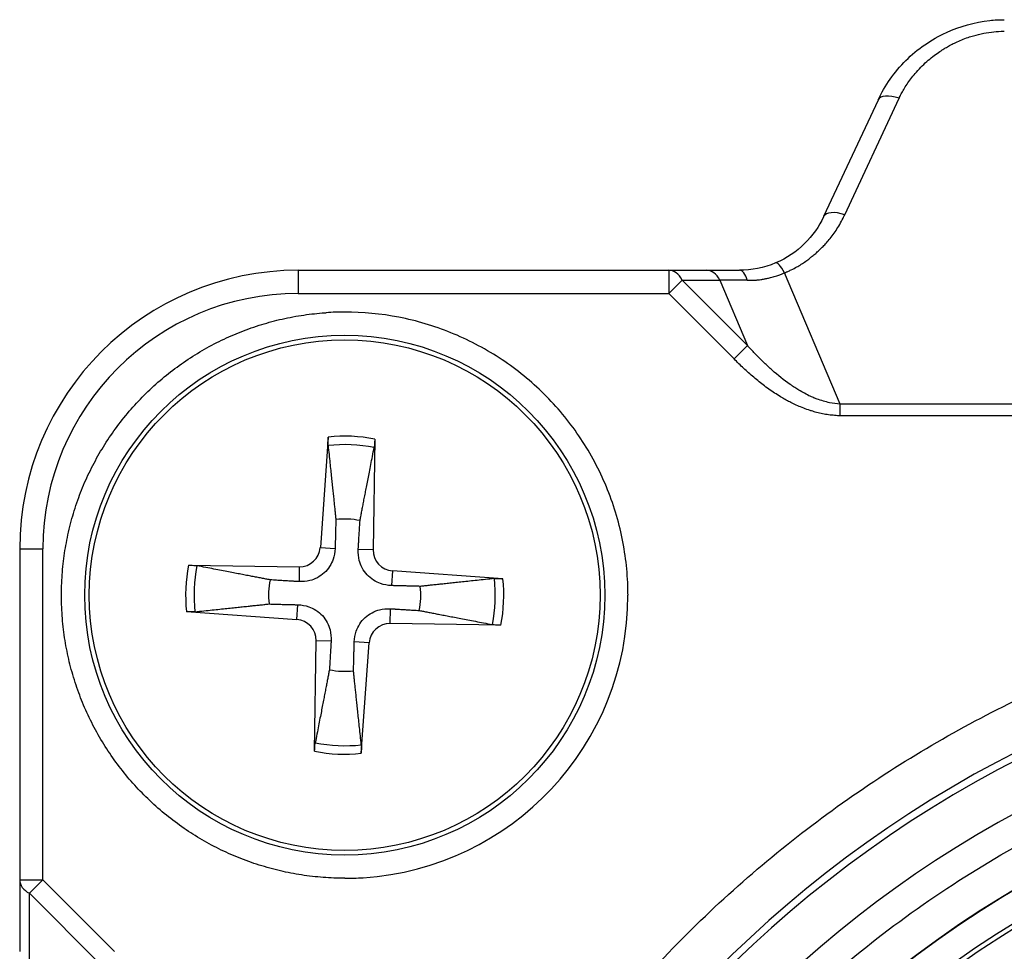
# Model space of a CAD drawing. Header units: millimetres. Extents: x 0 to 2376, y 0 to 1680.
# Tile 27 of 56: x 1139 to 1149, y 748 to 758. Entities that reach past the tile are written whole.
import ezdxf

# ---------------------------------------------------------------- set-up
doc = ezdxf.new("R2010")
doc.units = ezdxf.units.MM
doc.header["$LTSCALE"] = 0.2

# ---------------------------------------------------------------- blocks, each defined once
blk = doc.blocks.new('A$Cdbfcb4cb')
for p, q in [((-102.256, 59.334), (-102.842, 58.078)), ((-102.615, 58.097), (-102.03, 59.353)), ((-108.5, 57.5), (-104.105, 57.5)), ((-108.5, 57.5), (-108.5, 57.25)), ((-104.511, 57.5), (-104.511, 57.25)), ((-102.664, 56.058), (-103.262, 57.473)), ((-104.511, 57.25), (-104.367, 57.394)), ((-104.367, 57.394), (-103.961, 57.394)), ((-103.663, 56.69), (-104.367, 57.394)), ((-103.961, 57.394), (-103.663, 56.69)), ((-108.5, 57.25), (-104.511, 57.25)), ((-103.807, 56.546), (-104.511, 57.25)), ((-103.807, 56.546), (-103.663, 56.69)), ((-103.479, 56.5), (-103.478, 56.5)), ((-87.336, 56.058), (-102.664, 56.058)), ((-87.336, 55.933), (-102.664, 55.933)), ((-108.177, 55.703), (-108.262, 54.514)), ((-107.676, 55.682), (-107.694, 54.49)), ((-108.262, 54.514), (-108.103, 54.503)), ((-111.5, 54.5), (-111.5, 50.163)), ((-111.5, 54.5), (-111.25, 54.5)), ((-111.25, 50.933), (-111.25, 54.5)), ((-107.694, 54.49), (-107.854, 54.492)), ((-109.682, 54.324), (-108.49, 54.306)), ((-108.49, 54.306), (-108.492, 54.146)), ((-107.486, 54.262), (-107.497, 54.103)), ((-106.297, 54.177), (-107.486, 54.262)), ((-108.514, 53.738), (-108.503, 53.897)), ((-109.703, 53.823), (-108.514, 53.738)), ((-107.51, 53.694), (-107.508, 53.854)), ((-106.318, 53.676), (-107.51, 53.694)), ((-108.324, 52.318), (-108.306, 53.51)), ((-108.306, 53.51), (-108.146, 53.508)), ((-107.738, 53.486), (-107.897, 53.497)), ((-107.823, 52.297), (-107.738, 53.486)), ((-111.5, 50.933), (-111.25, 50.933)), ((-111.394, 50.789), (-111.25, 50.933)), ((-111.25, 50.933), (-110.48, 50.163)), ((-111.394, 50.019), (-111.394, 50.789)), ((-111.394, 50.789), (-110.625, 50.019))]:
    blk.add_line(p, q)
for centre, radius in [((-108, 54), 2.8), ((-108, 54), 2.75), ((-95, 41), 11.407), ((-95, 41), 11.403), ((-95, 41), 11.099), ((-95, 41), 11.051)]:
    blk.add_circle(centre, radius)
for centre, radius, start, end in [((-108.5, 54.5), 3, 90, 180), ((-108.5, 54.5), 2.75, 90, 180), ((-107.999, 54), 3.05, 90.0208, 93.7768), ((-108, 54), 1.713, 79.1105, 95.9474), ((-108, 54), 1.622, 78.7211, 96.3368), ((-108, 54), 0.82, 78.4144, 96.6435), ((-108.487, 54.531), 0.225, 269.141, 355.9169), ((-107.469, 54.487), 0.225, 179.141, 265.9169), ((-108, 54), 1.713, 169.1105, 185.9474), ((-108, 54), 1.622, 168.7211, 186.3368), ((-108, 54), 0.82, 168.4144, 186.6435), ((-108, 54), 0.82, 348.4144, 6.6435), ((-108, 54), 1.622, 348.7211, 6.3368), ((-108, 54), 1.713, 349.1105, 5.9474), ((-108.531, 53.513), 0.225, 359.141, 85.9169), ((-107.513, 53.469), 0.225, 89.141, 175.9169), ((-108, 54), 0.82, 258.4144, 276.6435), ((-95, 41), 12.697, 114.3067, 65.6933), ((-108, 54), 1.622, 258.7211, 276.3368), ((-95, 41), 12.619, 114.4631, 65.5369), ((-108, 54), 1.713, 259.1105, 275.9474), ((-108.002, 54), 3.05, 270.0414, 273.7974)]:
    blk.add_arc(centre, radius, start, end)
for centre, major_axis, ratio, start_param, end_param in [((-102.03, 59.228), (-0.227, 0.106), 0.463622, 4.925356, 6.281589), ((-102.03, 59.228), (-0.227, 0.106), 0.463622, 6.281589, 6.283197), ((-102.615, 57.972), (-0.227, 0.106), 0.463623, 4.925249, 6.283186), ((-103.262, 57.349), (-0.097, 0.23), 0.219148, 5.190847, 6.28309), ((-104.511, 57.25), (0, 0.25), 0.707107, 5.327869, 6.283185), ((-104.105, 57.25), (0, 0.25), 0.707099, 5.327996, 6.283404), ((-103.748, 57.25), (0, 0.25), 0.406619, 5.322626, 6.283195), ((-103.387, 57.326), (0.815, -0.039), 0.070209, 1.921679, 2.353894), ((-102.664, 55.933), (0, 0.25), 0.000128, 4.712135, 5.235793), ((-107.999, 54), (-0.854, -2.928), 0.999907, 0.348984, 1.854647), ((-95, 41), (2.909, -11.765), 0.999998, 3.326169, 6.040807), ((-111.25, 50.933), (-0.25, 0), 0.707107, 0, 0.955322)]:
    blk.add_ellipse(centre, major_axis=major_axis, ratio=ratio, start_param=start_param, end_param=end_param)
for points, knots in [([(-102.256, 59.335), (-102.183, 59.49), (-102.081, 59.636), (-101.833, 59.883), (-101.683, 59.988), (-101.375, 60.128), (-101.215, 60.173), (-101.002, 60.197), (-100.949, 60.2), (-100.897, 60.2)], [0.0001245, 0.0001245, 0.0001245, 0.0001245, 0.0560186, 0.0560186, 0.1109953, 0.1109953, 0.159701, 0.159701, 0.1754776, 0.1754776, 0.1754776, 0.1754776]), ([(-102.03, 59.353), (-102.028, 59.357), (-102.026, 59.362), (-102.017, 59.38), (-102.009, 59.395), (-101.992, 59.427), (-101.982, 59.444), (-101.96, 59.48), (-101.948, 59.499), (-101.922, 59.537), (-101.908, 59.556), (-101.877, 59.596), (-101.861, 59.616), (-101.843, 59.636), (-101.822, 59.66), (-101.801, 59.682), (-101.758, 59.724), (-101.736, 59.744), (-101.693, 59.781), (-101.672, 59.798), (-101.631, 59.829), (-101.611, 59.843), (-101.587, 59.859), (-101.583, 59.862), (-101.578, 59.865), (-101.57, 59.871), (-101.56, 59.877), (-101.54, 59.89), (-101.531, 59.895), (-101.506, 59.91), (-101.49, 59.919), (-101.456, 59.937), (-101.437, 59.946), (-101.398, 59.965), (-101.377, 59.974), (-101.333, 59.992), (-101.309, 60.001), (-101.275, 60.013), (-101.266, 60.016), (-101.256, 60.019), (-101.219, 60.03), (-101.183, 60.04), (-101.109, 60.056), (-101.072, 60.062), (-101.001, 60.071), (-100.966, 60.073), (-100.92, 60.075), (-100.908, 60.075), (-100.897, 60.075)], [0, 0, 0, 0, 0.016044, 0.016044, 0.066846, 0.066846, 0.115364, 0.115364, 0.162456, 0.162456, 0.207233, 0.207233, 0.25, 0.25, 0.25, 0.304221, 0.304221, 0.362282, 0.362282, 0.42244, 0.42244, 0.484544, 0.484544, 0.5, 0.5, 0.5, 0.542514, 0.542514, 0.573393, 0.573393, 0.617545, 0.617545, 0.658397, 0.658397, 0.698015, 0.698015, 0.735807, 0.735807, 0.75, 0.75, 0.75, 0.823858, 0.823858, 0.89999, 0.89999, 0.973745, 0.973745, 1, 1, 1, 1]), ([(-103.262, 57.473), (-103.257, 57.476), (-103.25, 57.479), (-103.241, 57.482), (-103.233, 57.486), (-103.223, 57.491), (-103.211, 57.496), (-103.205, 57.499), (-103.198, 57.502), (-103.192, 57.505), (-103.169, 57.515), (-103.149, 57.526), (-103.131, 57.536), (-103.124, 57.54), (-103.117, 57.544), (-103.108, 57.549), (-103.076, 57.569), (-103.042, 57.591), (-103.013, 57.614), (-103.006, 57.619), (-103, 57.624), (-102.992, 57.63), (-102.984, 57.636), (-102.975, 57.643), (-102.964, 57.652), (-102.953, 57.661), (-102.941, 57.671), (-102.928, 57.682), (-102.916, 57.692), (-102.904, 57.704), (-102.896, 57.711), (-102.883, 57.724), (-102.874, 57.732), (-102.864, 57.742), (-102.854, 57.752), (-102.843, 57.763), (-102.831, 57.776), (-102.819, 57.789), (-102.806, 57.803), (-102.793, 57.819), (-102.779, 57.835), (-102.765, 57.852), (-102.75, 57.872), (-102.737, 57.89), (-102.723, 57.909), (-102.709, 57.93), (-102.696, 57.95), (-102.682, 57.971), (-102.669, 57.994), (-102.656, 58.016), (-102.644, 58.039), (-102.632, 58.063), (-102.626, 58.074), (-102.621, 58.085), (-102.615, 58.097)], [0, 0, 0, 0, 0.056027, 0.056027, 0.056027, 0.112989, 0.112989, 0.112989, 0.142857, 0.142857, 0.142857, 0.245674, 0.245674, 0.245674, 0.285714, 0.285714, 0.285714, 0.428571, 0.428571, 0.428571, 0.464741, 0.464741, 0.464741, 0.501301, 0.501301, 0.501301, 0.53837, 0.53837, 0.53837, 0.571429, 0.571429, 0.571429, 0.633292, 0.633292, 0.633292, 0.695345, 0.695345, 0.695345, 0.756715, 0.756715, 0.756715, 0.817536, 0.817536, 0.817536, 0.873267, 0.873267, 0.873267, 0.926721, 0.926721, 0.926721, 0.977119, 0.977119, 0.977119, 1, 1, 1, 1]), ([(-104.105, 57.5), (-104.089, 57.5), (-104.071, 57.5), (-104.034, 57.5), (-104.014, 57.5), (-103.976, 57.5), (-103.957, 57.5), (-103.938, 57.5), (-103.92, 57.5), (-103.903, 57.5), (-103.87, 57.5), (-103.855, 57.5), (-103.827, 57.5), (-103.814, 57.5), (-103.791, 57.5), (-103.781, 57.5), (-103.765, 57.5), (-103.758, 57.5), (-103.751, 57.5), (-103.75, 57.5), (-103.748, 57.5)], [-1, -1, -1, -1, -0.8148415, -0.8148415, -0.6405003, -0.6405003, -0.5, -0.5, -0.5, -0.4096576, -0.4096576, -0.3168156, -0.3168156, -0.2216691, -0.2216691, -0.1259627, -0.1259627, -0.030132, -0.030132, -0.0000023, -0.0000023, -0.0000023, -0.0000023]), ([(-103.665, 57.393), (-103.652, 57.393), (-103.64, 57.393), (-103.615, 57.393), (-103.602, 57.393), (-103.587, 57.394), (-103.584, 57.394), (-103.576, 57.394), (-103.574, 57.395), (-103.569, 57.395), (-103.568, 57.395), (-103.562, 57.396), (-103.555, 57.396), (-103.539, 57.398), (-103.529, 57.399), (-103.507, 57.403), (-103.494, 57.405), (-103.475, 57.408), (-103.47, 57.409), (-103.465, 57.41), (-103.465, 57.41), (-103.45, 57.413), (-103.438, 57.416), (-103.417, 57.42), (-103.409, 57.422), (-103.382, 57.43), (-103.364, 57.435), (-103.332, 57.445), (-103.318, 57.45), (-103.293, 57.46), (-103.282, 57.464), (-103.269, 57.47), (-103.265, 57.472), (-103.262, 57.473)], [0.0000007, 0.0000007, 0.0000007, 0.0000007, 0.1067776, 0.1067776, 0.2180706, 0.2180706, 0.25, 0.25, 0.2883185, 0.2883185, 0.3077335, 0.3077335, 0.3651108, 0.3651108, 0.4220562, 0.4220562, 0.477913, 0.477913, 0.4970688, 0.4970688, 0.5, 0.5, 0.5638254, 0.5638254, 0.6106792, 0.6106792, 0.7239731, 0.7239731, 0.8374616, 0.8374616, 0.9501573, 0.9501573, 0.9999755, 0.9999755, 0.9999755, 0.9999755]), ([(-104.949, 54), (-104.949, 54.033), (-104.953, 54.262), (-105.008, 54.685), (-105.194, 55.244), (-105.483, 55.757), (-105.865, 56.206), (-106.326, 56.573), (-106.849, 56.845), (-107.414, 57.013), (-107.805, 57.05), (-108, 57.05)], [0.4893435, 0.4893435, 0.4893435, 0.4893435, 0.5, 0.5625, 0.625, 0.6875, 0.75, 0.8125, 0.875, 0.9375, 1, 1, 1, 1]), ([(-108, 50.95), (-108.078, 50.95), (-108.154, 50.953), (-108.309, 50.965), (-108.388, 50.974), (-108.541, 50.998), (-108.617, 51.012), (-108.769, 51.048), (-108.845, 51.069), (-108.996, 51.116), (-109.071, 51.143), (-109.216, 51.202), (-109.286, 51.233), (-109.425, 51.302), (-109.494, 51.339), (-109.627, 51.419), (-109.691, 51.46), (-109.818, 51.55), (-109.881, 51.598), (-110.004, 51.699), (-110.063, 51.752), (-110.176, 51.862), (-110.23, 51.917), (-110.333, 52.033), (-110.382, 52.094), (-110.476, 52.217), (-110.521, 52.28), (-110.605, 52.411), (-110.646, 52.479), (-110.721, 52.618), (-110.756, 52.69), (-110.82, 52.833), (-110.848, 52.904), (-110.9, 53.05), (-110.924, 53.125), (-110.964, 53.274), (-110.981, 53.349), (-111.011, 53.502), (-111.022, 53.581), (-111.04, 53.739), (-111.046, 53.819), (-111.051, 53.978), (-111.05, 54.054), (-111.044, 54.21), (-111.038, 54.288), (-111.019, 54.442), (-111.007, 54.518), (-110.977, 54.671), (-110.959, 54.748), (-110.916, 54.901), (-110.892, 54.976), (-110.838, 55.124), (-110.809, 55.195), (-110.744, 55.336), (-110.709, 55.406), (-110.634, 55.542), (-110.594, 55.608), (-110.508, 55.738), (-110.463, 55.802), (-110.365, 55.928), (-110.314, 55.989), (-110.208, 56.106), (-110.154, 56.161), (-110.041, 56.268), (-109.982, 56.32), (-109.86, 56.418), (-109.798, 56.464), (-109.67, 56.553), (-109.604, 56.596), (-109.467, 56.675), (-109.397, 56.713), (-109.256, 56.78), (-109.187, 56.811), (-109.043, 56.867), (-108.969, 56.893), (-108.821, 56.938), (-108.748, 56.958), (-108.596, 56.992), (-108.518, 57.007), (-108.365, 57.029), (-108.289, 57.037), (-108.209, 57.043), (-108.204, 57.043), (-108.2, 57.043)], [0, 0, 0, 0, 0.024368, 0.024368, 0.049526, 0.049526, 0.074329, 0.074329, 0.099664, 0.099664, 0.125, 0.125, 0.149411, 0.149411, 0.174558, 0.174558, 0.19928, 0.19928, 0.22464, 0.22464, 0.25, 0.25, 0.27435, 0.27435, 0.299513, 0.299513, 0.324267, 0.324267, 0.349634, 0.349634, 0.375, 0.375, 0.399348, 0.399348, 0.424511, 0.424511, 0.44915, 0.44915, 0.474575, 0.474575, 0.5, 0.5, 0.524317, 0.524317, 0.549488, 0.549488, 0.574251, 0.574251, 0.599625, 0.599625, 0.625, 0.625, 0.649547, 0.649547, 0.67466, 0.67466, 0.699484, 0.699484, 0.724742, 0.724742, 0.75, 0.75, 0.774437, 0.774437, 0.799578, 0.799578, 0.824459, 0.824459, 0.84973, 0.84973, 0.875, 0.875, 0.899172, 0.899172, 0.924379, 0.924379, 0.948912, 0.948912, 0.974456, 0.974456, 0.998585, 0.998585, 1, 1, 1, 1]), ([(-102.664, 56.058), (-102.702, 56.06), (-102.74, 56.066), (-102.823, 56.083), (-102.868, 56.097), (-102.919, 56.115), (-102.925, 56.117), (-102.935, 56.121), (-102.939, 56.123), (-102.943, 56.124), (-102.955, 56.129), (-102.969, 56.135), (-103.004, 56.151), (-103.025, 56.162), (-103.068, 56.185), (-103.088, 56.196), (-103.124, 56.218), (-103.138, 56.227), (-103.169, 56.247), (-103.185, 56.258), (-103.202, 56.27), (-103.27, 56.317), (-103.334, 56.369), (-103.397, 56.424), (-103.425, 56.449), (-103.454, 56.476), (-103.512, 56.532), (-103.541, 56.561), (-103.599, 56.621), (-103.628, 56.651), (-103.659, 56.685), (-103.661, 56.688), (-103.663, 56.69)], [0, 0, 0, 0, 0.1004732, 0.1004732, 0.2223417, 0.2223417, 0.2390008, 0.2390008, 0.25, 0.25, 0.25, 0.3099072, 0.3099072, 0.3767587, 0.3767587, 0.4303095, 0.4303095, 0.4644749, 0.4644749, 0.5, 0.5, 0.5, 0.7, 0.7, 0.7, 0.8021976, 0.8021976, 0.9010988, 0.9010988, 0.9930596, 0.9930596, 1, 1, 1, 1]), ([(-102.664, 55.933), (-102.682, 55.933), (-102.702, 55.934), (-102.725, 55.936), (-102.745, 55.938), (-102.766, 55.94), (-102.79, 55.943), (-102.81, 55.946), (-102.832, 55.95), (-102.855, 55.954), (-102.875, 55.958), (-102.896, 55.963), (-102.918, 55.969), (-102.936, 55.974), (-102.955, 55.979), (-102.974, 55.985), (-102.979, 55.986), (-102.984, 55.988), (-102.988, 55.99), (-103.013, 55.997), (-103.036, 56.006), (-103.057, 56.014), (-103.08, 56.023), (-103.101, 56.032), (-103.121, 56.04), (-103.142, 56.05), (-103.162, 56.059), (-103.18, 56.068), (-103.199, 56.077), (-103.215, 56.086), (-103.231, 56.094), (-103.25, 56.104), (-103.266, 56.114), (-103.281, 56.122), (-103.284, 56.124), (-103.286, 56.125), (-103.291, 56.128), (-103.333, 56.153), (-103.376, 56.181), (-103.417, 56.209), (-103.459, 56.238), (-103.499, 56.269), (-103.538, 56.3), (-103.577, 56.331), (-103.614, 56.363), (-103.65, 56.395), (-103.687, 56.428), (-103.722, 56.461), (-103.755, 56.493), (-103.773, 56.511), (-103.79, 56.528), (-103.807, 56.546)], [-0.9999999, -0.9999999, -0.9999999, -0.9999999, -0.9368938, -0.9368938, -0.9368938, -0.8821459, -0.8821459, -0.8821459, -0.834415, -0.834415, -0.834415, -0.7930511, -0.7930511, -0.7930511, -0.7584135, -0.7584135, -0.7584135, -0.75, -0.75, -0.75, -0.7074802, -0.7074802, -0.7074802, -0.662887, -0.662887, -0.662887, -0.6153095, -0.6153095, -0.6153095, -0.567732, -0.567732, -0.567732, -0.5104428, -0.5104428, -0.5104428, -0.5, -0.5, -0.5, -0.3936305, -0.3936305, -0.3936305, -0.2839086, -0.2839086, -0.2839086, -0.1727713, -0.1727713, -0.1727713, -0.0599063, -0.0599063, -0.0599063, -0.0000004, -0.0000004, -0.0000004, -0.0000004]), ([(-108.179, 55.612), (-108.18, 55.617), (-108.18, 55.624), (-108.18, 55.64), (-108.18, 55.652), (-108.179, 55.676), (-108.178, 55.691), (-108.177, 55.703)], [0.03461837, 0.03461837, 0.03461837, 0.03461837, 0.03765262, 0.03765262, 0.04141077, 0.04141077, 0.04522071, 0.04522071, 0.04522071, 0.04522071]), ([(-107.676, 55.682), (-107.677, 55.669), (-107.677, 55.654), (-107.678, 55.631), (-107.679, 55.618), (-107.681, 55.602), (-107.682, 55.596), (-107.683, 55.591)], [0.01516537, 0.01516537, 0.01516537, 0.01516537, 0.01897531, 0.01897531, 0.02273345, 0.02273345, 0.02576771, 0.02576771, 0.02576771, 0.02576771]), ([(-108.103, 54.503), (-108.105, 54.463), (-108.112, 54.423), (-108.133, 54.362), (-108.146, 54.335), (-108.179, 54.284), (-108.199, 54.26), (-108.242, 54.221), (-108.268, 54.203), (-108.321, 54.174), (-108.349, 54.164), (-108.412, 54.148), (-108.453, 54.144), (-108.492, 54.146)], [-0.06833671, -0.06833671, -0.06833671, -0.06833671, -0.05593592, -0.05593592, -0.04721406, -0.04721406, -0.0384922, -0.0384922, -0.02977033, -0.02977033, -0.02104847, -0.02104847, -0.00864768, -0.00864768, -0.00864768, -0.00864768]), ([(-107.497, 54.103), (-107.537, 54.105), (-107.577, 54.112), (-107.638, 54.133), (-107.665, 54.146), (-107.716, 54.179), (-107.74, 54.199), (-107.779, 54.242), (-107.797, 54.268), (-107.826, 54.321), (-107.836, 54.349), (-107.852, 54.412), (-107.856, 54.453), (-107.854, 54.492)], [-0.06833671, -0.06833671, -0.06833671, -0.06833671, -0.05593592, -0.05593592, -0.04721406, -0.04721406, -0.0384922, -0.0384922, -0.02977033, -0.02977033, -0.02104847, -0.02104847, -0.00864768, -0.00864768, -0.00864768, -0.00864768]), ([(-109.682, 54.324), (-109.669, 54.323), (-109.654, 54.323), (-109.631, 54.322), (-109.618, 54.321), (-109.602, 54.319), (-109.596, 54.318), (-109.591, 54.317)], [0.01516537, 0.01516537, 0.01516537, 0.01516537, 0.01897531, 0.01897531, 0.02273345, 0.02273345, 0.02576771, 0.02576771, 0.02576771, 0.02576771]), ([(-106.388, 54.179), (-106.383, 54.18), (-106.376, 54.18), (-106.36, 54.18), (-106.348, 54.18), (-106.324, 54.179), (-106.309, 54.178), (-106.297, 54.177)], [0.03461837, 0.03461837, 0.03461837, 0.03461837, 0.03765262, 0.03765262, 0.04141077, 0.04141077, 0.04522071, 0.04522071, 0.04522071, 0.04522071]), ([(-108.503, 53.897), (-108.463, 53.895), (-108.423, 53.888), (-108.362, 53.867), (-108.335, 53.854), (-108.284, 53.821), (-108.26, 53.801), (-108.221, 53.758), (-108.203, 53.732), (-108.174, 53.679), (-108.164, 53.651), (-108.148, 53.588), (-108.144, 53.547), (-108.146, 53.508)], [-0.06833671, -0.06833671, -0.06833671, -0.06833671, -0.05593592, -0.05593592, -0.04721406, -0.04721406, -0.0384922, -0.0384922, -0.02977033, -0.02977033, -0.02104847, -0.02104847, -0.00864768, -0.00864768, -0.00864768, -0.00864768]), ([(-109.612, 53.821), (-109.617, 53.82), (-109.624, 53.82), (-109.64, 53.82), (-109.652, 53.82), (-109.676, 53.821), (-109.691, 53.822), (-109.703, 53.823)], [0.03461837, 0.03461837, 0.03461837, 0.03461837, 0.03765262, 0.03765262, 0.04141077, 0.04141077, 0.04522071, 0.04522071, 0.04522071, 0.04522071]), ([(-107.897, 53.497), (-107.895, 53.537), (-107.888, 53.577), (-107.867, 53.638), (-107.854, 53.665), (-107.821, 53.716), (-107.801, 53.74), (-107.758, 53.779), (-107.732, 53.797), (-107.679, 53.826), (-107.651, 53.836), (-107.588, 53.852), (-107.547, 53.856), (-107.508, 53.854)], [-0.06833671, -0.06833671, -0.06833671, -0.06833671, -0.05593592, -0.05593592, -0.04721406, -0.04721406, -0.0384922, -0.0384922, -0.02977033, -0.02977033, -0.02104847, -0.02104847, -0.00864768, -0.00864768, -0.00864768, -0.00864768]), ([(-106.318, 53.676), (-106.331, 53.677), (-106.346, 53.677), (-106.369, 53.678), (-106.382, 53.679), (-106.398, 53.681), (-106.404, 53.682), (-106.409, 53.683)], [0.01516537, 0.01516537, 0.01516537, 0.01516537, 0.01897531, 0.01897531, 0.02273345, 0.02273345, 0.02576771, 0.02576771, 0.02576771, 0.02576771]), ([(-95, 27.803), (-95.722, 27.803), (-96.428, 27.859), (-97.119, 27.971), (-97.835, 28.088), (-98.548, 28.267), (-99.257, 28.508), (-99.981, 28.755), (-100.679, 29.062), (-101.35, 29.431), (-102.026, 29.802), (-102.665, 30.229), (-103.266, 30.712), (-103.863, 31.191), (-104.42, 31.728), (-104.939, 32.322), (-105.446, 32.903), (-105.894, 33.513), (-106.282, 34.153), (-106.662, 34.778), (-106.987, 35.431), (-107.258, 36.111), (-107.524, 36.776), (-107.734, 37.459), (-107.888, 38.158), (-108.043, 38.863), (-108.14, 39.565), (-108.18, 40.264), (-108.22, 40.989), (-108.199, 41.723), (-108.116, 42.468), (-108.031, 43.228), (-107.88, 43.975), (-107.665, 44.711), (-107.448, 45.451), (-107.169, 46.166), (-106.826, 46.857), (-106.487, 47.543), (-106.083, 48.203), (-105.615, 48.837), (-105.157, 49.457), (-104.657, 50.026), (-104.116, 50.543), (-103.587, 51.048), (-103.02, 51.507), (-102.414, 51.918), (-101.821, 52.32), (-101.2, 52.672), (-100.55, 52.974)], [0, 0, 0, 0, 0.0625, 0.0625, 0.0625, 0.125, 0.125, 0.125, 0.1875, 0.1875, 0.1875, 0.25, 0.25, 0.25, 0.3125, 0.3125, 0.3125, 0.375, 0.375, 0.375, 0.4375, 0.4375, 0.4375, 0.5, 0.5, 0.5, 0.5625, 0.5625, 0.5625, 0.625, 0.625, 0.625, 0.6875, 0.6875, 0.6875, 0.75, 0.75, 0.75, 0.8125, 0.8125, 0.8125, 0.875, 0.875, 0.875, 0.9375, 0.9375, 0.9375, 1, 1, 1, 1]), ([(-106.807, 41), (-106.807, 41.741), (-106.742, 42.46), (-106.612, 43.158), (-106.476, 43.892), (-106.264, 44.621), (-105.978, 45.346), (-105.683, 46.091), (-105.315, 46.8), (-104.875, 47.471), (-104.431, 48.149), (-103.922, 48.775), (-103.348, 49.348), (-102.781, 49.916), (-102.148, 50.428), (-101.449, 50.884), (-100.77, 51.326), (-100.069, 51.691), (-99.346, 51.978), (-98.995, 52.116), (-98.629, 52.241), (-98.246, 52.35), (-97.875, 52.456), (-97.509, 52.543), (-97.148, 52.609), (-96.439, 52.741), (-95.723, 52.807), (-95, 52.807)], [0.5, 0.5, 0.5, 0.5, 0.5625, 0.5625, 0.5625, 0.625, 0.625, 0.625, 0.6875, 0.6875, 0.6875, 0.75, 0.75, 0.75, 0.8125, 0.8125, 0.8125, 0.875, 0.875, 0.875, 0.90625, 0.90625, 0.90625, 0.9375, 0.9375, 0.9375, 1, 1, 1, 1]), ([(-108.324, 52.318), (-108.323, 52.331), (-108.323, 52.346), (-108.322, 52.369), (-108.321, 52.382), (-108.319, 52.398), (-108.318, 52.404), (-108.317, 52.409)], [0.01516537, 0.01516537, 0.01516537, 0.01516537, 0.01897531, 0.01897531, 0.02273345, 0.02273345, 0.02576771, 0.02576771, 0.02576771, 0.02576771]), ([(-107.821, 52.388), (-107.82, 52.383), (-107.82, 52.376), (-107.82, 52.36), (-107.82, 52.348), (-107.821, 52.324), (-107.822, 52.309), (-107.823, 52.297)], [0.03461837, 0.03461837, 0.03461837, 0.03461837, 0.03765263, 0.03765263, 0.04141077, 0.04141077, 0.04522071, 0.04522071, 0.04522071, 0.04522071]), ([(-105.651, 41), (-105.651, 41.65), (-105.592, 42.299), (-105.474, 42.938), (-105.412, 43.272), (-105.334, 43.603), (-105.239, 43.929), (-105.231, 43.958), (-105.199, 44.071), (-105.13, 44.293), (-105.083, 44.43), (-105.041, 44.554), (-104.967, 44.758), (-104.92, 44.88), (-104.904, 44.921), (-104.873, 44.998), (-104.776, 45.237), (-104.589, 45.642), (-104.465, 45.88), (-104.273, 46.25), (-104.085, 46.56), (-103.917, 46.818), (-103.834, 46.944), (-103.646, 47.221), (-103.405, 47.541), (-103.269, 47.71), (-103.098, 47.922), (-102.795, 48.265), (-102.599, 48.464), (-102.532, 48.532), (-102.019, 49.044), (-100.888, 49.965), (-99.595, 50.637), (-98.921, 50.904), (-98.835, 50.937), (-98.586, 51.035), (-98.175, 51.172), (-97.927, 51.244), (-97.549, 51.353), (-97.221, 51.425), (-96.947, 51.476), (-96.682, 51.525), (-96.358, 51.575), (-95.974, 51.609), (-95.736, 51.63), (-95.334, 51.65), (-95.086, 51.651), (-95, 51.651)], [0.5, 0.5, 0.5, 0.5, 0.5625, 0.5625, 0.5625, 0.59375, 0.59375, 0.59375, 0.6015625, 0.609375, 0.609375, 0.609375, 0.6171875, 0.625, 0.625, 0.625, 0.640625, 0.65625, 0.65625, 0.65625, 0.6875, 0.6875, 0.6875, 0.703125, 0.71875, 0.71875, 0.71875, 0.734375, 0.75, 0.75, 0.75, 0.8125, 0.875, 0.875, 0.875, 0.890625, 0.90625, 0.90625, 0.90625, 0.9375, 0.9375, 0.9375, 0.96875, 0.96875, 0.96875, 0.984375, 1, 1, 1, 1])]:
    blk.add_open_spline(points, degree=3, knots=knots)
for points in [[(-102.842, 58.077), (-102.94, 57.867), (-103.12, 57.68), (-103.359, 57.579)], [(-103.359, 57.579), (-103.486, 57.525), (-103.621, 57.5), (-103.748, 57.5)]]:
    blk.add_open_spline(points, degree=3)
for points, weights in [([(-108.179, 55.612), (-108.123, 55.083), (-108.095, 54.815)], [1.13335600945, 1.29848760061, 1.32702430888]), ([(-107.835, 54.804), (-107.784, 55.068), (-107.683, 55.591)], [1.3270243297, 1.29848761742, 1.13335601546]), ([(-108.095, 54.815), (-108.1, 54.623), (-108.103, 54.503)], [1, 1.25721835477, 1.49274833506]), ([(-107.854, 54.492), (-107.847, 54.612), (-107.835, 54.804)], [1.49274833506, 1.25721835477, 1]), ([(-108.804, 54.165), (-109.068, 54.216), (-109.591, 54.317)], [1.32702432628, 1.29848761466, 1.13335601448]), ([(-108.492, 54.146), (-108.612, 54.153), (-108.804, 54.165)], [1.49274833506, 1.25721835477, 1]), ([(-107.185, 54.095), (-107.377, 54.1), (-107.497, 54.103)], [1, 1.25721835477, 1.49274833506]), ([(-106.388, 54.179), (-106.917, 54.123), (-107.185, 54.095)], [1.13335600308, 1.2984875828, 1.32702428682]), ([(-109.612, 53.821), (-109.083, 53.877), (-108.815, 53.905)], [1.13335600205, 1.29848757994, 1.32702428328]), ([(-108.815, 53.905), (-108.623, 53.9), (-108.503, 53.897)], [1, 1.25721835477, 1.49274833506]), ([(-107.508, 53.854), (-107.388, 53.847), (-107.196, 53.835)], [1.49274833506, 1.25721835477, 1]), ([(-107.196, 53.835), (-106.932, 53.784), (-106.409, 53.683)], [1.32702429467, 1.29848758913, 1.13335600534]), ([(-108.146, 53.508), (-108.153, 53.388), (-108.165, 53.196)], [1.49274833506, 1.25721835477, 1]), ([(-107.905, 53.185), (-107.9, 53.377), (-107.897, 53.497)], [1, 1.25721835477, 1.49274833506]), ([(-108.165, 53.196), (-108.216, 52.932), (-108.317, 52.409)], [1.32702430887, 1.29848760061, 1.13335600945]), ([(-107.821, 52.388), (-107.877, 52.917), (-107.905, 53.185)], [1.13335601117, 1.2984876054, 1.3270243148])]:
    blk.add_rational_spline(points, weights, degree=2)

msp = doc.modelspace()

# ---------------------------------------------------------------- block references
msp.add_blockref('A$Cdbfcb4cb', (1250.386, 697.634))

doc.saveas('drawing.dxf')
